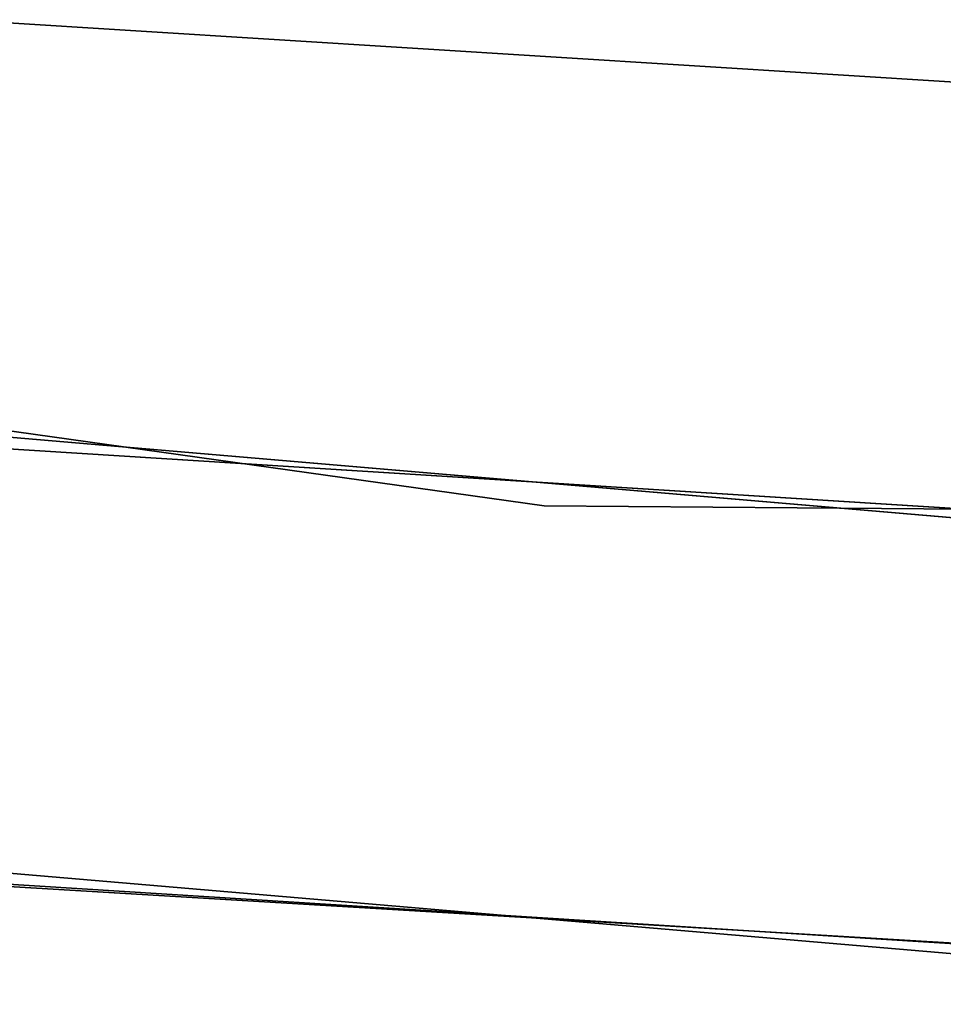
# Model space of a CAD drawing. Extents: x -91 to 91, y -91 to 262.
# Tile 112 of 256: x -6.36 to -3.18, y -63.5 to -60.11. Entities that reach past the tile are written whole.
import ezdxf

# ---------------------------------------------------------------- set-up
doc = ezdxf.new("R2010")
doc.units = 0
doc.header["$LTSCALE"] = 25.4
doc.layers.get('0').update_dxf_attribs({"linetype": 'CONTINUOUS'})

# ---------------------------------------------------------------- blocks, each defined once
blk = doc.blocks.new('ETE0_STL_1')
at = {"color": 0}
for p, q in [((-0.9795, -60.4583, 164.5076), (-6.5744, -60.1078, 164.5076)), ((-6.5744, -60.1078, 162.5076), (-0.9795, -60.4583, 162.5076)), ((-6.5744, -60.1078, 162.5076), (-0.9795, -60.4583, 162.5076)), ((-0.9795, -60.4583, 164.5076), (-6.5744, -60.1078, 164.5076)), ((-12.5793, -60.6594, 327.5076), (-4.554, -61.7824, 327.5076)), ((-4.554, -61.7824, 328.5076), (-12.5793, -60.6594, 328.5076)), ((-12.5793, -60.6594, 327.5076), (-4.554, -61.7824, 327.5076)), ((-4.554, -61.7824, 328.5076), (-12.5793, -60.6594, 328.5076)), ((-1.2085, -61.9882, 330.5076), (-9.2893, -61.3002, 330.5076)), ((-9.2893, -61.3002, 321.0076), (-1.2085, -61.9882, 321.0076)), ((-9.2893, -61.3002, 321.0076), (-1.2085, -61.9882, 321.0076)), ((-1.2085, -61.9882, 330.5076), (-9.2893, -61.3002, 330.5076)), ((-7.9419, -61.4892, 159.5), (0.152, -61.9998, 159.5)), ((0.152, -61.9998, 169), (-7.9419, -61.4892, 169)), ((0.152, -61.9998, 169), (-7.9419, -61.4892, 169)), ((-7.9419, -61.4892, 159.5), (0.152, -61.9998, 159.5)), ((-4.554, -61.7824, 327.5076), (-4.554, -61.7824, 328.5076)), ((-4.554, -61.7824, 327.5076), (3.5492, -61.8482, 327.5076)), ((3.5492, -61.8482, 328.5076), (-4.554, -61.7824, 328.5076)), ((-4.554, -61.7824, 327.5076), (-4.554, -61.7824, 328.5076)), ((-4.554, -61.7824, 327.5076), (3.5492, -61.8482, 327.5076)), ((3.5492, -61.8482, 328.5076), (-4.554, -61.7824, 328.5076)), ((-9.514, -62.7832, 330.5076), (-1.2377, -63.4879, 330.5076)), ((-1.2377, -63.4879, 321.0076), (-9.514, -62.7832, 321.0076)), ((-9.514, -62.7832, 330.5076), (-1.2377, -63.4879, 330.5076)), ((-1.2377, -63.4879, 321.0076), (-9.514, -62.7832, 321.0076)), ((0.1556, -63.4998, 159.5), (-8.1341, -62.9769, 159.5)), ((-8.1341, -62.9769, 169), (0.1556, -63.4998, 169)), ((0.1556, -63.4998, 159.5), (-8.1341, -62.9769, 159.5)), ((-8.1341, -62.9769, 169), (0.1556, -63.4998, 169)), ((-7.9421, -63.0014, 158.5), (0.3492, -63.499, 158.5)), ((0.3492, -63.499, 159.5), (-7.9421, -63.0014, 159.5)), ((-7.9421, -63.0014, 158.5), (0.3492, -63.499, 158.5)), ((0.3492, -63.499, 159.5), (-7.9421, -63.0014, 159.5))]:
    blk.add_line(p, q, dxfattribs=at)

msp = doc.modelspace()

# ---------------------------------------------------------------- block references
at = {"color": 253}
msp.add_blockref('ETE0_STL_1', (0, 0), dxfattribs=at)

doc.saveas('drawing.dxf')
